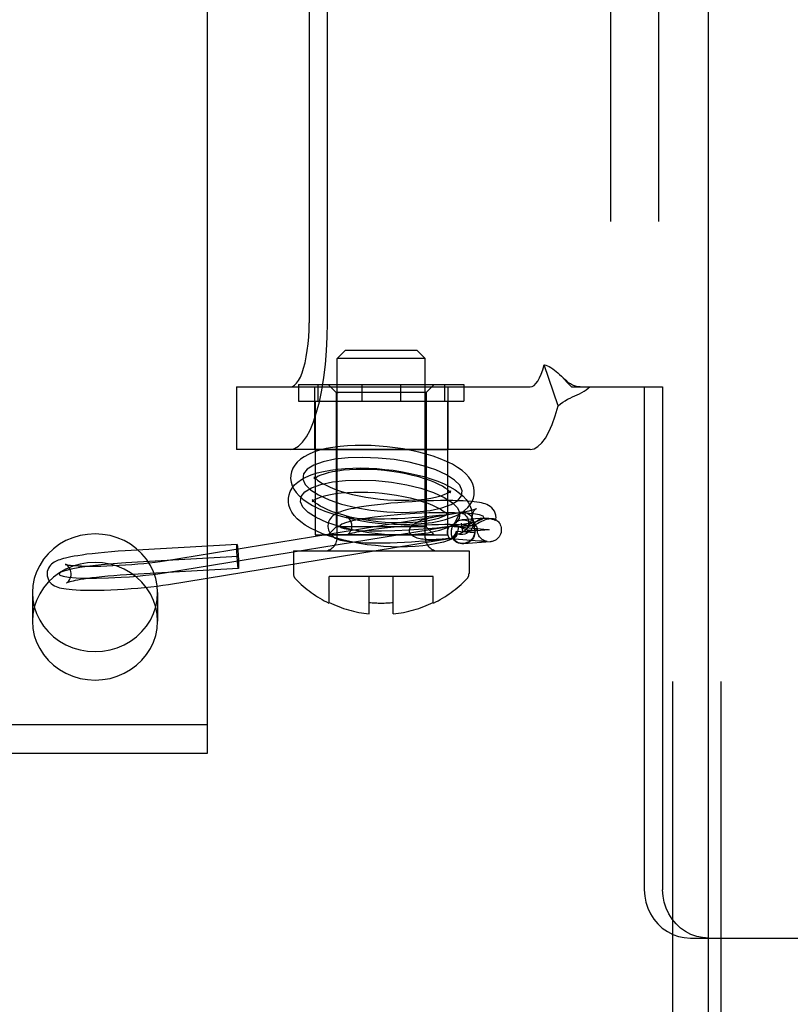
# Model space of a CAD drawing. Header units: inches. Extents: x 0 to 224, y 0 to 145.
# Tile 9 of 62: x 53.808 to 54.769, y 53.753 to 54.98. Entities that reach past the tile are written whole.
import ezdxf

# ---------------------------------------------------------------- set-up
doc = ezdxf.new("R2010")
doc.units = ezdxf.units.IN
doc.header["$LTSCALE"] = 12.302632
doc.header["$MEASUREMENT"] = 0
doc.linetypes.add('HIDDEN', pattern=[0.2, 0.1, -0.1])
doc.layers.get('0').update_dxf_attribs({"linetype": 'CONTINUOUS'})
for name, color, linetype in [('02___PRT_ALL_AXES', 7, 'CONTINUOUS'), ('03___PRT_ALL_CURVES', 7, 'CONTINUOUS'), ('06___PRT_ALL_SURFS', 7, 'CONTINUOUS'), ('DEFAULT_2', 8, 'HIDDEN')]:
    doc.layers.add(name, color=color, linetype=linetype)

msp = doc.modelspace()

# ---------------------------------------------------------------- linework, layer by layer
at = {"color": 3, "linetype": 'Continuous'}
msp.add_line((54.6668, 23.4377), (54.6668, 85.7297), dxfattribs=at)
at = {"layer": '02___PRT_ALL_AXES', "color": 8, "linetype": 'HIDDEN'}
for p, q in [((54.6223, 52.9247), (54.6223, 55.9927)), ((54.6823, 52.9247), (54.6823, 55.9927)), ((54.1755, 54.5222), (54.1755, 54.4442)), ((54.1755, 54.5222), (54.3414, 54.5222)), ((54.3415, 54.5222), (54.3415, 54.4442)), ((54.176, 54.5042), (54.176, 54.3377)), ((54.341, 54.5042), (54.341, 54.3377)), ((54.1755, 54.4442), (54.3414, 54.4442)), ((54.176, 54.3377), (54.341, 54.3377)), ((53.8238, 54.2657), (53.8238, 54.2301)), ((53.9798, 54.2657), (53.9798, 54.2301))]:
    msp.add_line(p, q, dxfattribs=at)
for points in [[(53.9798, 54.2657), (53.9792, 54.2746), (53.9775, 54.2832), (53.9747, 54.2916), (53.9708, 54.2997), (53.9659, 54.3073), (53.9601, 54.3143), (53.9535, 54.3205), (53.9461, 54.326), (53.938, 54.3306), (53.9294, 54.3342), (53.9204, 54.3368), (53.9112, 54.3384), (53.9018, 54.3389), (53.8924, 54.3384), (53.8831, 54.3368), (53.8741, 54.3342), (53.8655, 54.3306), (53.8574, 54.326), (53.85, 54.3205), (53.8434, 54.3143), (53.8376, 54.3073), (53.8327, 54.2997), (53.8288, 54.2916), (53.826, 54.2832), (53.8243, 54.2746), (53.8238, 54.2657)], [(53.9798, 54.2301), (53.9792, 54.239), (53.9775, 54.2476), (53.9747, 54.2561), (53.9708, 54.2641), (53.9659, 54.2717), (53.9601, 54.2787), (53.9535, 54.2849), (53.9461, 54.2904), (53.938, 54.295), (53.9294, 54.2986), (53.9204, 54.3012), (53.9112, 54.3028), (53.9018, 54.3034), (53.8924, 54.3028), (53.8831, 54.3012), (53.8741, 54.2986), (53.8655, 54.295), (53.8574, 54.2904), (53.85, 54.2849), (53.8434, 54.2787), (53.8376, 54.2717), (53.8327, 54.2641), (53.8288, 54.2561), (53.826, 54.2476), (53.8243, 54.239), (53.8238, 54.2301)], [(53.8238, 54.2657), (53.8243, 54.2568), (53.826, 54.2481), (53.8288, 54.2397), (53.8327, 54.2316), (53.8376, 54.224), (53.8434, 54.2171), (53.85, 54.2108), (53.8574, 54.2053), (53.8655, 54.2008), (53.8741, 54.1971), (53.8831, 54.1945), (53.8924, 54.1929), (53.9018, 54.1924), (53.9112, 54.1929), (53.9204, 54.1945), (53.9294, 54.1971), (53.938, 54.2008), (53.9461, 54.2053), (53.9535, 54.2108), (53.9601, 54.2171), (53.9659, 54.224), (53.9708, 54.2316), (53.9747, 54.2397), (53.9775, 54.2481), (53.9792, 54.2568), (53.9798, 54.2657)], [(53.8238, 54.2301), (53.8243, 54.2212), (53.826, 54.2125), (53.8288, 54.2041), (53.8327, 54.196), (53.8376, 54.1885), (53.8434, 54.1815), (53.85, 54.1752), (53.8574, 54.1698), (53.8655, 54.1652), (53.8741, 54.1616), (53.8831, 54.1589), (53.8924, 54.1573), (53.9018, 54.1568), (53.9112, 54.1573), (53.9204, 54.1589), (53.9294, 54.1616), (53.938, 54.1652), (53.9461, 54.1698), (53.9535, 54.1752), (53.9601, 54.1815), (53.9659, 54.1885), (53.9708, 54.196), (53.9747, 54.2041), (53.9775, 54.2125), (53.9792, 54.2212), (53.9798, 54.2301)]]:
    msp.add_lwpolyline(points, dxfattribs=at)
at = {"layer": '03___PRT_ALL_CURVES', "color": 8, "linetype": 'HIDDEN'}
for p, q in [((53.9909, 54.2907), (54.3577, 54.3506)), ((54.3603, 54.3415), (54.3586, 54.3522)), ((54.3932, 54.3441), (54.3603, 54.3415)), ((54.0796, 54.3108), (53.94, 54.3029))]:
    msp.add_line(p, q, dxfattribs=at)
for points in [[(54.2548, 54.4335), (54.2356, 54.4343), (54.2174, 54.4338), (54.2007, 54.432), (54.1861, 54.4289), (54.1746, 54.4247), (54.1663, 54.4196), (54.1616, 54.4138), (54.1607, 54.4073), (54.1636, 54.4006), (54.1702, 54.394), (54.1802, 54.3875), (54.1936, 54.3815), (54.2092, 54.3762), (54.2268, 54.3719), (54.2456, 54.3687), (54.2654, 54.3666)], [(54.2654, 54.3666), (54.2846, 54.3658), (54.3029, 54.3663), (54.3195, 54.3682), (54.3341, 54.3713), (54.3457, 54.3754), (54.3539, 54.3805), (54.3586, 54.3863), (54.3595, 54.3928), (54.3566, 54.3995), (54.35, 54.4061), (54.34, 54.4126), (54.3267, 54.4186), (54.311, 54.4239), (54.2934, 54.4282), (54.2746, 54.4315), (54.2548, 54.4335)], [(54.2625, 54.3384), (54.2431, 54.3404), (54.2242, 54.3437), (54.2066, 54.348), (54.1907, 54.3533), (54.1776, 54.3593), (54.1675, 54.3657), (54.1609, 54.3723), (54.1578, 54.3791), (54.1587, 54.3855), (54.1633, 54.3913), (54.1715, 54.3964), (54.1832, 54.4007), (54.1976, 54.4037), (54.2142, 54.4056), (54.2324, 54.4061), (54.252, 54.4054)], [(54.252, 54.4054), (54.2714, 54.4033), (54.2903, 54.4001), (54.3079, 54.3958), (54.3238, 54.3904), (54.3369, 54.3845), (54.347, 54.3781), (54.3537, 54.3714), (54.3567, 54.3646), (54.3558, 54.3583), (54.3512, 54.3524), (54.343, 54.3473), (54.3313, 54.3431), (54.3169, 54.34), (54.3003, 54.3382), (54.2821, 54.3376), (54.2625, 54.3384)], [(54.3866, 54.3592), (54.3856, 54.3611), (54.3812, 54.3627), (54.3736, 54.364), (54.3629, 54.3649), (54.3498, 54.3654), (54.3347, 54.3654), (54.3181, 54.3651), (54.3005, 54.3642), (54.2829, 54.3631), (54.266, 54.3615), (54.2502, 54.3597), (54.2359, 54.3577), (54.2243, 54.3555), (54.2154, 54.3533), (54.2096, 54.3511), (54.2071, 54.349)], [(54.2071, 54.349), (54.2081, 54.3471), (54.2125, 54.3455), (54.2201, 54.3443), (54.2308, 54.3433), (54.2439, 54.3429), (54.259, 54.3428), (54.2755, 54.3432), (54.2932, 54.344), (54.3107, 54.3452), (54.3277, 54.3467), (54.3435, 54.3485), (54.3577, 54.3506), (54.3694, 54.3527), (54.3783, 54.355), (54.3841, 54.3571), (54.3866, 54.3592)], [(54.3448, 54.3485), (54.3824, 54.3453), (54.3866, 54.3449), (54.3899, 54.3446), (54.3921, 54.3444), (54.3932, 54.3442), (54.3932, 54.3441)], [(53.94, 54.3029), (53.9244, 54.3018), (53.9094, 54.3004), (53.8951, 54.2988), (53.8826, 54.297), (53.8721, 54.2951), (53.8642, 54.2931), (53.8591, 54.2911), (53.857, 54.2893), (53.8579, 54.2876), (53.862, 54.2862), (53.8688, 54.2851), (53.8783, 54.2843), (53.8902, 54.2838), (53.9037, 54.2838), (53.9187, 54.2842), (53.9343, 54.2849)], [(53.9343, 54.2849), (53.9446, 54.2856), (53.9548, 54.2864), (53.9646, 54.2873), (53.974, 54.2884), (53.9828, 54.2895), (53.9909, 54.2907)]]:
    msp.add_lwpolyline(points, dxfattribs=at)
at = {"layer": '06___PRT_ALL_SURFS', "color": 8, "linetype": 'HIDDEN'}
for p, q in [((54.1552, 54.5252), (54.1552, 54.5042)), ((54.1552, 54.5252), (54.3617, 54.5252)), ((54.1795, 54.5252), (54.1795, 54.5042)), ((54.2342, 54.5252), (54.2342, 54.5042)), ((54.2827, 54.5252), (54.2827, 54.5042)), ((54.3374, 54.5252), (54.3374, 54.5042)), ((54.3617, 54.5252), (54.3617, 54.5042)), ((54.1552, 54.5042), (54.3617, 54.5042))]:
    msp.add_line(p, q, dxfattribs=at)
at = {"layer": 'DEFAULT_2', "color": 8, "linetype": 'HIDDEN'}
for p, q in [((54.6223, 52.9247), (54.6223, 55.9927)), ((54.6823, 52.9247), (54.6823, 55.9927)), ((54.5443, 55.9587), (54.5443, 52.9587)), ((54.6043, 55.9587), (54.6043, 52.9587)), ((54.1687, 55.0262), (54.1687, 54.6022)), ((54.1915, 54.6022), (54.1915, 55.0262)), ((54.0418, 54.0656), (54.0418, 55.0053)), ((54.2135, 54.5677), (54.2035, 54.5577)), ((54.3035, 54.5677), (54.2135, 54.5677)), ((54.3035, 54.5677), (54.3135, 54.5577)), ((54.2035, 54.3342), (54.2035, 54.5577)), ((54.3135, 54.5577), (54.2035, 54.5577)), ((54.3135, 54.3342), (54.3135, 54.5577)), ((54.479, 54.4984), (54.4618, 54.5497)), ((54.4848, 54.5337), (54.4854, 54.5331)), ((54.4854, 54.5331), (54.492, 54.5262)), ((54.0783, 54.5222), (54.0783, 54.4442)), ((54.0783, 54.5222), (54.4441, 54.5222)), ((54.2025, 54.5152), (54.1925, 54.5252)), ((54.1925, 54.5252), (54.3245, 54.5252)), ((54.3145, 54.5152), (54.3245, 54.5252)), ((54.4959, 54.5222), (54.5866, 54.5222)), ((54.5866, 54.5222), (54.5866, 53.8952)), ((54.5866, 54.5222), (54.6094, 54.5222)), ((54.6094, 54.5222), (54.6094, 53.8952)), ((54.2025, 54.5152), (54.2025, 54.3477)), ((54.3145, 54.5152), (54.2025, 54.5152)), ((54.2025, 54.5152), (54.2049, 54.5152)), ((54.3145, 54.5152), (54.312, 54.5152)), ((54.3145, 54.5152), (54.3145, 54.3477)), ((54.4441, 54.4442), (54.0783, 54.4442)), ((54.176, 54.4081), (54.1752, 54.4073)), ((54.3443, 54.392), (54.345, 54.3928)), ((53.9885, 54.3055), (54.3347, 54.362)), ((54.3347, 54.362), (54.3568, 54.3655)), ((54.3535, 54.3595), (54.3517, 54.3558)), ((54.3872, 54.3587), (54.3593, 54.3564)), ((54.2025, 54.3477), (54.1925, 54.3377)), ((54.2049, 54.3477), (54.2025, 54.3477)), ((54.3145, 54.3477), (54.2025, 54.3477)), ((54.312, 54.3477), (54.3145, 54.3477)), ((54.3145, 54.3477), (54.3245, 54.3377)), ((54.3679, 54.3484), (54.3549, 54.3479)), ((54.3751, 54.344), (54.3734, 54.3546)), ((54.3783, 54.3459), (54.378, 54.347)), ((54.3783, 54.3459), (54.3784, 54.3453)), ((54.4013, 54.3565), (54.4013, 54.3567)), ((53.9933, 54.2759), (54.3462, 54.3335)), ((54.3245, 54.3377), (54.1925, 54.3377)), ((54.344, 54.3335), (54.3386, 54.3328)), ((54.344, 54.3335), (54.3445, 54.3334)), ((54.3445, 54.3334), (54.3812, 54.3304)), ((54.3752, 54.3404), (54.3522, 54.3421)), ((54.0788, 54.3258), (53.9391, 54.3178)), ((54.3944, 54.3292), (54.3615, 54.3265)), ((54.3812, 54.3304), (54.3848, 54.3301)), ((54.3848, 54.3301), (54.3873, 54.3298)), ((54.3873, 54.3298), (54.3885, 54.3297)), ((54.149, 54.3177), (54.149, 54.2897)), ((54.149, 54.3177), (54.368, 54.3177)), ((54.368, 54.3177), (54.368, 54.2897)), ((54.0805, 54.2958), (53.9409, 54.2879)), ((54.1935, 54.2527), (54.1935, 54.2858)), ((54.3235, 54.2858), (54.1935, 54.2858)), ((54.2435, 54.2392), (54.2435, 54.2858)), ((54.2735, 54.2392), (54.2735, 54.2858)), ((54.3235, 54.2527), (54.3235, 54.2858)), ((53.4168, 54.1012), (54.0418, 54.1012)), ((53.4168, 54.0656), (54.0418, 54.0656)), ((54.644, 53.8352), (54.8113, 53.8352))]:
    msp.add_line(p, q, dxfattribs=at)
for points in [[(54.1453, 54.4442), (54.1505, 54.4452), (54.1556, 54.4482), (54.1605, 54.4531), (54.1653, 54.4599), (54.1699, 54.4684), (54.1741, 54.4787), (54.1779, 54.4905), (54.1814, 54.5037), (54.1844, 54.5182), (54.1869, 54.5337), (54.1889, 54.55), (54.1903, 54.5671), (54.1912, 54.5844), (54.1915, 54.6022)], [(54.1453, 54.5222), (54.1479, 54.5227), (54.1505, 54.5242), (54.153, 54.5267), (54.1554, 54.5301), (54.1577, 54.5345), (54.1599, 54.5397), (54.1618, 54.5456), (54.1636, 54.5523), (54.1651, 54.5596), (54.1664, 54.5675), (54.1674, 54.5758), (54.1681, 54.5844), (54.1685, 54.5932), (54.1687, 54.6022)], [(54.4441, 54.5222), (54.4466, 54.5227), (54.4491, 54.524), (54.4515, 54.5263), (54.4538, 54.5294), (54.456, 54.5333), (54.4581, 54.5381), (54.46, 54.5435), (54.4618, 54.5497)], [(54.4618, 54.5497), (54.4639, 54.5491), (54.466, 54.5483), (54.4681, 54.5474), (54.4702, 54.5462), (54.4725, 54.5447), (54.4747, 54.5431), (54.4768, 54.5414), (54.4789, 54.5396), (54.481, 54.5376), (54.4832, 54.5354), (54.4848, 54.5337)], [(54.5067, 54.5222), (54.505, 54.5223), (54.5022, 54.5227), (54.4995, 54.5235), (54.497, 54.5245), (54.4946, 54.5258), (54.4921, 54.5274), (54.4898, 54.5292), (54.4874, 54.5312), (54.4848, 54.5337)], [(54.479, 54.4984), (54.4819, 54.5009), (54.4849, 54.503), (54.488, 54.5049), (54.491, 54.5067), (54.494, 54.5082), (54.497, 54.5096), (54.4999, 54.5109), (54.5027, 54.5123), (54.5056, 54.5137), (54.5086, 54.5153), (54.5114, 54.517), (54.5141, 54.5187), (54.5166, 54.5205), (54.5187, 54.5222)], [(54.492, 54.5262), (54.494, 54.5241), (54.4959, 54.5222)], [(54.4441, 54.4442), (54.4491, 54.4451), (54.4539, 54.4478), (54.4587, 54.4523), (54.4633, 54.4584), (54.4676, 54.4662), (54.4717, 54.4755), (54.4755, 54.4863), (54.479, 54.4984)], [(54.2559, 54.4485), (54.2459, 54.4491), (54.2359, 54.4493), (54.2261, 54.4492), (54.2165, 54.4488), (54.2073, 54.4479), (54.1984, 54.4468), (54.1897, 54.4452), (54.1817, 54.4432), (54.1743, 54.4408), (54.1679, 54.4381), (54.1624, 54.4352), (54.1577, 54.432), (54.1538, 54.4284), (54.1507, 54.4247), (54.1483, 54.4207), (54.1467, 54.4165), (54.1458, 54.4123), (54.1457, 54.4117)], [(54.3745, 54.3884), (54.3746, 54.3922), (54.3741, 54.3967), (54.3727, 54.4011), (54.3706, 54.4055), (54.3677, 54.4097), (54.364, 54.4138), (54.3594, 54.4178), (54.3538, 54.4218), (54.3473, 54.4257), (54.34, 54.4293), (54.3319, 54.4327), (54.3235, 54.4357), (54.3146, 54.4384), (54.3054, 54.4409), (54.2958, 54.443), (54.2861, 54.4449), (54.2761, 54.4464), (54.266, 54.4476), (54.2559, 54.4485)], [(54.1428, 54.3835), (54.1436, 54.3877), (54.1452, 54.3919), (54.1475, 54.396), (54.1506, 54.3999), (54.1545, 54.4035), (54.1591, 54.4067), (54.1646, 54.4097), (54.1711, 54.4125), (54.1785, 54.4149), (54.1866, 54.4169), (54.1953, 54.4185), (54.2043, 54.4197), (54.2136, 54.4206), (54.2232, 54.421), (54.233, 54.4211), (54.243, 54.4209), (54.2531, 54.4203)], [(54.2538, 54.4186), (54.2448, 54.4191), (54.2359, 54.4193), (54.2274, 54.4192), (54.2192, 54.4189), (54.2115, 54.4182), (54.2044, 54.4173), (54.1979, 54.4162), (54.1922, 54.415), (54.1873, 54.4136), (54.1833, 54.4121), (54.1801, 54.4107), (54.1778, 54.4094), (54.1762, 54.4083), (54.176, 54.4081)], [(54.2531, 54.4203), (54.2632, 54.4194), (54.2733, 54.4182), (54.2832, 54.4167), (54.293, 54.4148), (54.3025, 54.4127), (54.3117, 54.4103), (54.3206, 54.4075), (54.329, 54.4045), (54.337, 54.4012), (54.3443, 54.3975), (54.3508, 54.3937), (54.3563, 54.3898), (54.3608, 54.3859), (54.3645, 54.3819), (54.3675, 54.3777), (54.3696, 54.3734), (54.371, 54.3691), (54.3717, 54.3647), (54.3717, 54.3603)], [(54.1457, 54.4117), (54.1456, 54.4079), (54.1462, 54.4035), (54.1475, 54.399), (54.1497, 54.3947), (54.1526, 54.3904), (54.1563, 54.3863), (54.1608, 54.3823), (54.1664, 54.3783), (54.1729, 54.3745), (54.1803, 54.3708), (54.1883, 54.3674), (54.1968, 54.3644), (54.2056, 54.3617), (54.2149, 54.3592), (54.2244, 54.3571), (54.2342, 54.3553), (54.2441, 54.3537), (54.2542, 54.3525), (54.2643, 54.3516)], [(54.1752, 54.4074), (54.1753, 54.4076), (54.1755, 54.4086)], [(54.1755, 54.4086), (54.1755, 54.4095), (54.1755, 54.41)], [(54.1755, 54.41), (54.1756, 54.4098), (54.1761, 54.4089), (54.1773, 54.4076), (54.1793, 54.406), (54.1819, 54.404), (54.1855, 54.4018), (54.1898, 54.3995), (54.195, 54.3971), (54.2009, 54.3947), (54.2076, 54.3924), (54.2148, 54.3902), (54.2227, 54.3882), (54.2309, 54.3864), (54.2395, 54.3848), (54.2484, 54.3834), (54.2574, 54.3823), (54.2665, 54.3815)], [(54.3448, 54.3902), (54.3447, 54.3903), (54.3441, 54.3912), (54.3429, 54.3925), (54.341, 54.3942), (54.3383, 54.3961), (54.3348, 54.3983), (54.3304, 54.4006), (54.3252, 54.403), (54.3193, 54.4054), (54.3127, 54.4077), (54.3054, 54.4099), (54.2976, 54.4119), (54.2893, 54.4137), (54.2807, 54.4153), (54.2718, 54.4167), (54.2628, 54.4178), (54.2538, 54.4186)], [(54.2614, 54.3234), (54.2513, 54.3243), (54.2412, 54.3255), (54.2313, 54.3271), (54.2215, 54.3289), (54.212, 54.3311), (54.2028, 54.3335), (54.1939, 54.3362), (54.1855, 54.3392), (54.1775, 54.3426), (54.1702, 54.3462), (54.1637, 54.35), (54.1582, 54.3539), (54.1537, 54.3579), (54.15, 54.3619), (54.147, 54.366), (54.1449, 54.3703), (54.1435, 54.3746), (54.1428, 54.379), (54.1428, 54.3835)], [(54.1727, 54.3804), (54.1725, 54.3795), (54.1723, 54.3792), (54.1726, 54.3794), (54.1735, 54.3802), (54.175, 54.3813), (54.1774, 54.3826), (54.1806, 54.384), (54.1847, 54.3854), (54.1896, 54.3868), (54.1952, 54.3881), (54.2017, 54.3892), (54.2088, 54.3901), (54.2164, 54.3907), (54.2246, 54.3911), (54.2331, 54.3911), (54.2419, 54.3909), (54.2509, 54.3904)], [(54.2509, 54.3904), (54.2599, 54.3896), (54.2689, 54.3885), (54.2778, 54.3872), (54.2864, 54.3856), (54.2947, 54.3837), (54.3025, 54.3817), (54.3098, 54.3795), (54.3165, 54.3772), (54.3225, 54.3748), (54.3276, 54.3724), (54.332, 54.3701), (54.3355, 54.3679), (54.3382, 54.3659), (54.3401, 54.3642), (54.3412, 54.3629), (54.3414, 54.3628)], [(54.2643, 54.3516), (54.2744, 54.351), (54.2843, 54.3508), (54.2941, 54.3509), (54.3037, 54.3514), (54.3129, 54.3522), (54.3219, 54.3533), (54.3305, 54.3549), (54.3385, 54.3569), (54.3459, 54.3593), (54.3524, 54.362), (54.3578, 54.3649), (54.3625, 54.3682), (54.3664, 54.3717), (54.3695, 54.3754), (54.3719, 54.3794), (54.3735, 54.3836), (54.3745, 54.3878), (54.3745, 54.3884)], [(54.2665, 54.3815), (54.2755, 54.381), (54.2843, 54.3808), (54.2928, 54.3809), (54.301, 54.3812), (54.3087, 54.3819), (54.3158, 54.3828), (54.3223, 54.3839), (54.328, 54.3851), (54.3329, 54.3865), (54.3369, 54.388), (54.3401, 54.3894), (54.3424, 54.3907), (54.344, 54.3918), (54.3443, 54.392)], [(54.345, 54.3928), (54.3449, 54.3925), (54.3447, 54.3915)], [(54.3447, 54.3915), (54.3447, 54.3906), (54.3448, 54.3902)], [(54.1731, 54.381), (54.1727, 54.3816), (54.1726, 54.3818), (54.1727, 54.3814), (54.1727, 54.3805)], [(54.2636, 54.3533), (54.2546, 54.3541), (54.2456, 54.3552), (54.2367, 54.3566), (54.2281, 54.3582), (54.2198, 54.36), (54.212, 54.3621), (54.2047, 54.3643), (54.198, 54.3666), (54.192, 54.369), (54.1869, 54.3713), (54.1825, 54.3737), (54.179, 54.3759), (54.1763, 54.3778), (54.1744, 54.3795), (54.1733, 54.3808), (54.1731, 54.381)], [(54.4016, 54.3606), (54.4015, 54.3622), (54.4008, 54.3649), (54.3997, 54.3673), (54.3983, 54.3695), (54.3965, 54.3715), (54.3945, 54.3732), (54.3924, 54.3745), (54.3903, 54.3755), (54.3882, 54.3763), (54.386, 54.377), (54.3836, 54.3776), (54.3809, 54.3781), (54.3779, 54.3786), (54.3745, 54.379), (54.3705, 54.3794), (54.366, 54.3797), (54.3609, 54.38), (54.3549, 54.3803), (54.348, 54.3804), (54.3404, 54.3805), (54.3323, 54.3804), (54.3238, 54.3802), (54.3151, 54.38), (54.3062, 54.3796), (54.2972, 54.3791), (54.2883, 54.3785), (54.2793, 54.3778), (54.2706, 54.3771), (54.262, 54.3762), (54.2538, 54.3753), (54.2464, 54.3744), (54.2398, 54.3734), (54.234, 54.3726), (54.2289, 54.3717), (54.2244, 54.3708), (54.2205, 54.37), (54.217, 54.3693), (54.214, 54.3685), (54.2113, 54.3677), (54.2089, 54.367), (54.2068, 54.3662), (54.2049, 54.3655), (54.203, 54.3646), (54.2013, 54.3637), (54.1997, 54.3626), (54.1981, 54.3614), (54.1965, 54.3599), (54.1951, 54.3582), (54.1939, 54.3563), (54.193, 54.3541)], [(54.2153, 54.3603), (54.2152, 54.3603), (54.215, 54.3604), (54.2152, 54.3603), (54.2159, 54.3601), (54.2169, 54.3599), (54.2183, 54.3597), (54.2201, 54.3594), (54.2224, 54.3591), (54.2252, 54.3588), (54.2285, 54.3585), (54.2324, 54.3583), (54.2369, 54.3581), (54.2422, 54.3579), (54.2482, 54.3578), (54.2551, 54.3578), (54.2627, 54.3579), (54.2709, 54.358), (54.2793, 54.3583), (54.2879, 54.3587), (54.2966, 54.3592), (54.3053, 54.3598), (54.3139, 54.3605), (54.3223, 54.3613), (54.3302, 54.3621), (54.3374, 54.3629), (54.3438, 54.3637), (54.3494, 54.3645), (54.3544, 54.3652), (54.3587, 54.366), (54.3624, 54.3666), (54.3657, 54.3673), (54.3684, 54.3679), (54.3707, 54.3684), (54.3727, 54.3689), (54.3742, 54.3694), (54.3754, 54.3698), (54.3763, 54.3701), (54.3766, 54.3702)], [(54.3766, 54.3702), (54.3769, 54.3703), (54.3772, 54.3705), (54.3772, 54.3705), (54.3769, 54.3703), (54.3764, 54.3699), (54.3758, 54.3694), (54.375, 54.3686), (54.3741, 54.3675), (54.3732, 54.3661), (54.3725, 54.3643)], [(54.222, 54.3495), (54.2217, 54.3512), (54.221, 54.3537), (54.2201, 54.3557), (54.2189, 54.3573), (54.2176, 54.3586), (54.2165, 54.3596), (54.2157, 54.3601), (54.2153, 54.3603)], [(54.3418, 54.3633), (54.3421, 54.3643), (54.3422, 54.3646), (54.3419, 54.3643), (54.3411, 54.3635), (54.3395, 54.3624), (54.3371, 54.3611), (54.3339, 54.3597), (54.3298, 54.3583), (54.325, 54.3569), (54.3193, 54.3557), (54.3128, 54.3546), (54.3057, 54.3537), (54.2981, 54.3531), (54.2899, 54.3527), (54.2814, 54.3526), (54.2726, 54.3528), (54.2636, 54.3533)], [(54.2937, 54.3424), (54.2937, 54.3435), (54.2939, 54.3446), (54.2943, 54.3457), (54.295, 54.3468), (54.2958, 54.3479), (54.2967, 54.3489), (54.2979, 54.35), (54.2992, 54.351), (54.3006, 54.352), (54.3022, 54.3529), (54.304, 54.3538), (54.3058, 54.3547), (54.3078, 54.3555), (54.3098, 54.3563), (54.312, 54.357), (54.3142, 54.3577), (54.3165, 54.3583), (54.3188, 54.3589), (54.3212, 54.3595), (54.3236, 54.36), (54.326, 54.3605), (54.3284, 54.3609), (54.3309, 54.3614), (54.3333, 54.3618)], [(54.3414, 54.3628), (54.3418, 54.3621), (54.3419, 54.362), (54.3418, 54.3624), (54.3418, 54.3633)], [(54.3566, 54.3662), (54.3562, 54.3651), (54.3557, 54.364), (54.3552, 54.3629), (54.3547, 54.3618), (54.3541, 54.3606), (54.3535, 54.3595)], [(54.3566, 54.3662), (54.3589, 54.3664), (54.3611, 54.3662), (54.3633, 54.3658), (54.3653, 54.365), (54.3673, 54.3639), (54.369, 54.3626), (54.3705, 54.3611), (54.3717, 54.3593), (54.3727, 54.3574), (54.3733, 54.3554), (54.3734, 54.3546)], [(54.3566, 54.3662), (54.3587, 54.3655), (54.3605, 54.3645), (54.3622, 54.3634), (54.3637, 54.362), (54.365, 54.3605), (54.366, 54.3589), (54.3668, 54.3572), (54.3673, 54.3554), (54.3675, 54.3535), (54.3674, 54.3516)], [(54.3717, 54.3603), (54.3709, 54.3561), (54.3693, 54.3518), (54.367, 54.3478), (54.3637, 54.3437)], [(54.3725, 54.3643), (54.3719, 54.362), (54.3717, 54.3596), (54.3717, 54.3588)], [(54.3717, 54.3588), (54.3719, 54.357), (54.3726, 54.3546), (54.3736, 54.3525), (54.3749, 54.3508), (54.3761, 54.3495), (54.3772, 54.3486)], [(54.3751, 54.3486), (54.375, 54.3487), (54.3749, 54.3487), (54.3748, 54.3488), (54.3747, 54.3489), (54.3746, 54.3491), (54.3746, 54.3493), (54.3745, 54.3495), (54.3745, 54.3497), (54.3746, 54.35), (54.3746, 54.3503), (54.3747, 54.3506), (54.3748, 54.351), (54.375, 54.3514), (54.3752, 54.3518), (54.3754, 54.3523), (54.3758, 54.3529), (54.3762, 54.3534), (54.3767, 54.354), (54.3772, 54.3545), (54.3778, 54.355), (54.3784, 54.3555), (54.3791, 54.356), (54.3798, 54.3564), (54.3805, 54.3568), (54.3812, 54.3572), (54.382, 54.3575), (54.3827, 54.3578), (54.3835, 54.358), (54.3842, 54.3582), (54.385, 54.3584), (54.3858, 54.3585), (54.3866, 54.3586), (54.3872, 54.3587)], [(54.3986, 54.3576), (54.3978, 54.3577), (54.3969, 54.3577), (54.3959, 54.3577), (54.3948, 54.3577), (54.3936, 54.3576), (54.3923, 54.3574), (54.3909, 54.3572), (54.3893, 54.3568), (54.3875, 54.3562), (54.3855, 54.3554)], [(54.3872, 54.3587), (54.3874, 54.3587), (54.3882, 54.3587), (54.389, 54.3587), (54.3898, 54.3587), (54.3907, 54.3587), (54.3915, 54.3586), (54.3923, 54.3585), (54.3931, 54.3583), (54.3939, 54.3582), (54.3947, 54.358), (54.3955, 54.3578), (54.3962, 54.3576), (54.397, 54.3573), (54.3977, 54.3571)], [(54.4013, 54.3564), (54.4015, 54.3571), (54.4017, 54.3596), (54.4016, 54.3606)], [(54.193, 54.3541), (54.1923, 54.3515), (54.192, 54.3488), (54.192, 54.3476)], [(54.192, 54.3476), (54.1922, 54.3461), (54.1929, 54.3434), (54.1939, 54.3409), (54.1954, 54.3387), (54.1972, 54.3367), (54.1992, 54.3351), (54.2012, 54.3338), (54.2033, 54.3328), (54.2054, 54.332), (54.2077, 54.3313), (54.2101, 54.3307), (54.2128, 54.3302), (54.2158, 54.3297), (54.2192, 54.3293), (54.2231, 54.3289), (54.2276, 54.3285), (54.2328, 54.3282), (54.2387, 54.328), (54.2456, 54.3278), (54.2532, 54.3278), (54.2613, 54.3278), (54.2699, 54.328), (54.2786, 54.3283), (54.2875, 54.3287), (54.2964, 54.3292), (54.3054, 54.3297), (54.3143, 54.3304), (54.3231, 54.3312), (54.3317, 54.3321), (54.3386, 54.3328)], [(54.3751, 54.3486), (54.3734, 54.3489), (54.371, 54.3492), (54.3682, 54.3495), (54.3648, 54.3497), (54.3608, 54.35), (54.3562, 54.3502), (54.3509, 54.3504), (54.3447, 54.3505), (54.3378, 54.3505), (54.3301, 54.3504), (54.3218, 54.3502), (54.3134, 54.3499), (54.3047, 54.3495), (54.296, 54.349), (54.2873, 54.3484), (54.2787, 54.3477), (54.2704, 54.3469), (54.2626, 54.3461), (54.2555, 54.3453), (54.2492, 54.3445), (54.2437, 54.3437), (54.2388, 54.3429), (54.2346, 54.3422), (54.2309, 54.3415), (54.2278, 54.3409), (54.2251, 54.3403), (54.2228, 54.3398), (54.2209, 54.3393), (54.2194, 54.3388), (54.2182, 54.3385), (54.2173, 54.3381), (54.2171, 54.3381)], [(54.2212, 54.344), (54.2218, 54.3462), (54.222, 54.3486), (54.222, 54.3495)], [(54.344, 54.3335), (54.3438, 54.3337), (54.3434, 54.3341), (54.3429, 54.3347), (54.3424, 54.3357), (54.3419, 54.3368), (54.3415, 54.3382), (54.3413, 54.3396), (54.3412, 54.3411), (54.3412, 54.3426), (54.3415, 54.344), (54.3419, 54.3453), (54.3424, 54.3464), (54.343, 54.3474), (54.3438, 54.3482), (54.3447, 54.3488), (54.3457, 54.3492), (54.3468, 54.3495), (54.348, 54.3496), (54.3491, 54.3495), (54.3504, 54.3494), (54.3516, 54.3491), (54.3528, 54.3488), (54.3541, 54.3483), (54.3554, 54.3479), (54.3568, 54.3474)], [(54.3461, 54.3426), (54.3462, 54.3437), (54.3464, 54.3448), (54.3466, 54.3458), (54.3469, 54.3468), (54.3473, 54.3478), (54.3477, 54.3488), (54.3482, 54.3497), (54.3487, 54.3505), (54.3492, 54.3513), (54.3498, 54.3521)], [(54.3462, 54.3335), (54.3468, 54.3336), (54.3481, 54.3341), (54.3494, 54.3348), (54.3506, 54.3358), (54.3517, 54.3371), (54.3526, 54.3385), (54.3534, 54.3401), (54.3541, 54.3419), (54.3545, 54.3438), (54.3548, 54.3458), (54.3549, 54.3479)], [(54.3498, 54.3521), (54.351, 54.3531), (54.3523, 54.3541), (54.3537, 54.3549), (54.3552, 54.3555), (54.3568, 54.356), (54.3584, 54.3563), (54.3593, 54.3564)], [(54.3517, 54.3558), (54.3511, 54.3546), (54.3505, 54.3533), (54.3498, 54.3521)], [(54.3734, 54.3546), (54.3736, 54.3533), (54.3735, 54.3512), (54.3731, 54.3491), (54.3724, 54.347), (54.3714, 54.3451), (54.3701, 54.3434), (54.3685, 54.3418), (54.3667, 54.3405), (54.3648, 54.3395), (54.3627, 54.3387), (54.3605, 54.3383), (54.3582, 54.3381), (54.356, 54.3383), (54.3538, 54.3388)], [(54.3568, 54.3474), (54.3596, 54.3463), (54.3611, 54.3457), (54.3626, 54.3451), (54.3641, 54.3446), (54.3656, 54.3441), (54.3671, 54.3436)], [(54.3593, 54.3564), (54.36, 54.3565), (54.3616, 54.3565)], [(54.3616, 54.3565), (54.3635, 54.3562), (54.3654, 54.3557), (54.3672, 54.3549), (54.3689, 54.3539), (54.3704, 54.3527), (54.3718, 54.3513), (54.3729, 54.3497), (54.3739, 54.348), (54.3746, 54.3462), (54.375, 54.3443), (54.3751, 54.344)], [(54.3674, 54.3516), (54.3671, 54.3498), (54.3665, 54.348), (54.3657, 54.3463), (54.3646, 54.3447), (54.3637, 54.3437)], [(54.3855, 54.3554), (54.3834, 54.3542), (54.3811, 54.353), (54.3789, 54.3519), (54.3767, 54.3508), (54.3744, 54.3499), (54.3722, 54.3492), (54.37, 54.3487), (54.3679, 54.3484)], [(54.3772, 54.3486), (54.3771, 54.3487), (54.3769, 54.3488), (54.3767, 54.3488), (54.3765, 54.3488), (54.3762, 54.3488), (54.376, 54.3487), (54.3758, 54.3487), (54.3756, 54.3486), (54.3755, 54.3486), (54.3753, 54.3486), (54.3751, 54.3486)], [(54.378, 54.347), (54.3779, 54.3476), (54.3777, 54.3481), (54.3775, 54.3484), (54.3773, 54.3486), (54.3772, 54.3486)], [(54.4009, 54.3571), (54.401, 54.357), (54.4018, 54.3565), (54.4028, 54.3558), (54.4038, 54.3549), (54.4047, 54.3539), (54.4056, 54.3528), (54.4063, 54.3517), (54.407, 54.3503), (54.4076, 54.3487), (54.4081, 54.3469), (54.4083, 54.3449), (54.4083, 54.3429), (54.4079, 54.3407), (54.4073, 54.3386), (54.4065, 54.3369), (54.4055, 54.3353), (54.4043, 54.334), (54.4031, 54.3327), (54.4017, 54.3317), (54.4003, 54.3308), (54.3991, 54.3303), (54.398, 54.3299), (54.3969, 54.3296), (54.3959, 54.3294), (54.3951, 54.3292), (54.3944, 54.3292)], [(54.3977, 54.3571), (54.399, 54.3567), (54.3995, 54.3565), (54.4001, 54.3563), (54.4005, 54.3562), (54.4009, 54.3562), (54.4012, 54.3563), (54.4013, 54.3564), (54.4013, 54.3565)], [(54.4009, 54.3571), (54.4005, 54.3573), (54.4, 54.3574), (54.3994, 54.3575), (54.3986, 54.3576)], [(54.4013, 54.3567), (54.4012, 54.3569), (54.4009, 54.3571)], [(54.2171, 54.3381), (54.2167, 54.3379), (54.2164, 54.3378), (54.2165, 54.3378), (54.2167, 54.338), (54.2172, 54.3383), (54.2179, 54.3389), (54.2187, 54.3397), (54.2195, 54.3407), (54.2204, 54.3422), (54.2212, 54.344)], [(54.3498, 54.334), (54.3434, 54.3312), (54.336, 54.3288), (54.3279, 54.3268), (54.3192, 54.3252), (54.3103, 54.324), (54.301, 54.3232), (54.2914, 54.3227), (54.2815, 54.3226), (54.2715, 54.3228), (54.2614, 54.3234)], [(54.3369, 54.3326), (54.3344, 54.3324), (54.332, 54.3321), (54.3296, 54.332), (54.3272, 54.3318), (54.3247, 54.3317), (54.3223, 54.3316), (54.32, 54.3316), (54.3176, 54.3317), (54.3154, 54.3318), (54.3131, 54.3319), (54.311, 54.3322), (54.3089, 54.3325), (54.3069, 54.3329), (54.305, 54.3333), (54.3032, 54.3338), (54.3015, 54.3344), (54.3, 54.3351), (54.2986, 54.3358), (54.2974, 54.3366), (54.2963, 54.3374), (54.2954, 54.3383), (54.2947, 54.3393), (54.2942, 54.3403), (54.2938, 54.3413), (54.2937, 54.3424)], [(54.3445, 54.3334), (54.3454, 54.3334), (54.3462, 54.3335)], [(54.3461, 54.3399), (54.346, 54.3405), (54.346, 54.3412), (54.346, 54.3419), (54.3461, 54.3426)], [(54.3471, 54.3345), (54.3469, 54.3351), (54.3468, 54.3355), (54.3467, 54.3358), (54.3466, 54.3362), (54.3465, 54.3366), (54.3464, 54.3371), (54.3463, 54.3375), (54.3463, 54.3381), (54.3462, 54.3386), (54.3461, 54.3392), (54.3461, 54.3399)], [(54.3522, 54.3421), (54.3514, 54.3401), (54.3503, 54.3382), (54.3489, 54.3363), (54.3471, 54.3345)], [(54.3615, 54.3265), (54.3612, 54.3265), (54.3591, 54.3265), (54.357, 54.3269), (54.3549, 54.3275), (54.353, 54.3284), (54.3512, 54.3296), (54.3496, 54.331), (54.3482, 54.3327), (54.3471, 54.3345)], [(54.3476, 54.3338), (54.3483, 54.3345), (54.349, 54.3352), (54.3497, 54.336), (54.3502, 54.3367), (54.3508, 54.3376), (54.3512, 54.3384), (54.3516, 54.3393), (54.3519, 54.3402), (54.3521, 54.3411), (54.3522, 54.3421)], [(54.3476, 54.3338), (54.3489, 54.3321), (54.3506, 54.3306), (54.3525, 54.3293), (54.3545, 54.3283), (54.3568, 54.3277), (54.3591, 54.3274), (54.3614, 54.3274), (54.3637, 54.3278), (54.3659, 54.3285), (54.368, 54.3295), (54.3699, 54.3308), (54.3716, 54.3324), (54.373, 54.3342), (54.3741, 54.3361), (54.3748, 54.3382), (54.3752, 54.3404)], [(54.3476, 54.3338), (54.348, 54.3337), (54.3486, 54.3336), (54.3491, 54.3337), (54.3497, 54.3339), (54.3498, 54.334)], [(54.3498, 54.334), (54.3502, 54.3342), (54.3508, 54.3346), (54.3513, 54.3351), (54.3519, 54.3357), (54.3524, 54.3363), (54.3529, 54.3371), (54.3534, 54.3379), (54.3538, 54.3388)], [(54.3637, 54.3437), (54.3633, 54.3432), (54.3617, 54.3419), (54.3599, 54.3408), (54.358, 54.3399), (54.356, 54.3392), (54.3538, 54.3388)], [(54.3752, 54.3404), (54.3749, 54.3382), (54.3743, 54.3362), (54.3734, 54.3342), (54.3722, 54.3324), (54.3708, 54.3308), (54.3692, 54.3294), (54.3674, 54.3283), (54.3654, 54.3274), (54.3633, 54.3268), (54.3615, 54.3265)], [(54.3784, 54.3453), (54.3783, 54.3451), (54.378, 54.3444), (54.3773, 54.3439), (54.3763, 54.3435), (54.3751, 54.3432), (54.3737, 54.343), (54.3722, 54.3429), (54.3706, 54.343), (54.3689, 54.3432), (54.3671, 54.3436)], [(54.3751, 54.344), (54.3753, 54.3424), (54.3752, 54.3404)], [(54.3904, 54.3295), (54.3904, 54.3295), (54.3905, 54.3295), (54.3904, 54.3295), (54.3903, 54.3295), (54.3901, 54.3295), (54.3898, 54.3296), (54.3894, 54.3297), (54.3889, 54.3298), (54.3884, 54.33), (54.3877, 54.3303), (54.387, 54.3306), (54.3863, 54.3309), (54.3855, 54.3314), (54.3846, 54.332), (54.3836, 54.3328), (54.3827, 54.3336), (54.3819, 54.3344), (54.3812, 54.3354), (54.3804, 54.3365), (54.3797, 54.3379), (54.3791, 54.3396), (54.3786, 54.3412), (54.3784, 54.343), (54.3784, 54.345), (54.3784, 54.3453)], [(54.079, 54.3091), (54.0789, 54.3113), (54.0788, 54.3134), (54.0787, 54.3155), (54.0786, 54.3174), (54.0786, 54.3193), (54.0785, 54.321), (54.0785, 54.3224), (54.0785, 54.3237), (54.0786, 54.3246), (54.0786, 54.3253), (54.0787, 54.3257), (54.0788, 54.3258)], [(54.0788, 54.3258), (54.0788, 54.3258), (54.0789, 54.3256), (54.079, 54.3251), (54.0792, 54.3242), (54.0793, 54.3232), (54.0795, 54.3218), (54.0796, 54.3203), (54.0798, 54.3185), (54.0799, 54.3166), (54.0801, 54.3146), (54.0802, 54.3125)], [(54.3885, 54.3297), (54.3894, 54.3296), (54.3897, 54.3296), (54.39, 54.3295), (54.3902, 54.3295), (54.3904, 54.3295)], [(53.9391, 54.3178), (53.9306, 54.3173), (53.9221, 54.3167), (53.9137, 54.3159), (53.9057, 54.3151), (53.8982, 54.3143), (53.8914, 54.3135), (53.8855, 54.3126), (53.8803, 54.3118), (53.8757, 54.311), (53.8716, 54.3103), (53.8681, 54.3095), (53.865, 54.3088), (53.8623, 54.3081), (53.8599, 54.3074), (53.8577, 54.3067), (53.8558, 54.306), (53.854, 54.3053), (53.8523, 54.3045), (53.8506, 54.3036), (53.8491, 54.3025), (53.8475, 54.3012), (53.8461, 54.2998), (53.8448, 54.2982), (53.8438, 54.2964), (53.8428, 54.2943), (53.8422, 54.2919), (53.8419, 54.2894), (53.842, 54.288)], [(54.0805, 54.2958), (54.0804, 54.2958), (54.0803, 54.2961), (54.0802, 54.2966), (54.0801, 54.2974), (54.0799, 54.2985), (54.0798, 54.2998), (54.0796, 54.3014), (54.0795, 54.3031), (54.0793, 54.305), (54.0792, 54.307), (54.079, 54.3091)], [(54.0802, 54.3125), (54.0803, 54.3103), (54.0805, 54.3082), (54.0806, 54.3062), (54.0806, 54.3042), (54.0807, 54.3023), (54.0807, 54.3007), (54.0807, 54.2992), (54.0807, 54.298), (54.0807, 54.297), (54.0806, 54.2963), (54.0805, 54.2959), (54.0805, 54.2958)], [(53.8646, 54.301), (53.8646, 54.301), (53.8647, 54.301), (53.8653, 54.3008), (53.8662, 54.3006), (53.8674, 54.3004), (53.8691, 54.3001), (53.8713, 54.2999), (53.8739, 54.2996), (53.877, 54.2994), (53.8807, 54.2992), (53.8849, 54.299), (53.8899, 54.2989), (53.8956, 54.2988), (53.902, 54.2988), (53.909, 54.2989), (53.9165, 54.2991), (53.9241, 54.2994), (53.9319, 54.2998), (53.9398, 54.3003), (53.9475, 54.3008), (53.9552, 54.3015), (53.9627, 54.3022), (53.9698, 54.303), (53.9765, 54.3038), (53.9828, 54.3046), (53.9885, 54.3055)], [(53.8719, 54.2898), (53.8717, 54.2916), (53.8711, 54.2938), (53.8701, 54.2959), (53.8689, 54.2976), (53.8676, 54.299), (53.8664, 54.3), (53.8655, 54.3006), (53.8649, 54.3009), (53.8646, 54.301)], [(53.842, 54.288), (53.8421, 54.2867), (53.8427, 54.2842), (53.8436, 54.2817), (53.8451, 54.2794), (53.8469, 54.2773), (53.8489, 54.2756), (53.851, 54.2743), (53.8531, 54.2733), (53.8553, 54.2725), (53.8576, 54.2718), (53.86, 54.2713), (53.8627, 54.2708), (53.8658, 54.2703), (53.8694, 54.2699), (53.8734, 54.2696), (53.8782, 54.2693), (53.8836, 54.269), (53.89, 54.2688), (53.8971, 54.2688), (53.9048, 54.2688), (53.9129, 54.269), (53.9212, 54.2693), (53.9296, 54.2696), (53.9382, 54.2701), (53.9467, 54.2707), (53.9551, 54.2714), (53.9634, 54.2721), (53.9714, 54.273), (53.9791, 54.2739), (53.9864, 54.2749), (53.9933, 54.2759)], [(53.8661, 54.2778), (53.8661, 54.2779), (53.8664, 54.278), (53.8669, 54.2784), (53.8676, 54.2789), (53.8683, 54.2797), (53.8692, 54.2806), (53.87, 54.2818), (53.8707, 54.2832), (53.8713, 54.2849), (53.8718, 54.287), (53.8719, 54.2893), (53.8719, 54.2898)], [(53.9409, 54.2879), (53.933, 54.2874), (53.9252, 54.2868), (53.9175, 54.2862), (53.9103, 54.2855), (53.9036, 54.2847), (53.8976, 54.284), (53.8923, 54.2833), (53.8877, 54.2826), (53.8836, 54.282), (53.8801, 54.2813), (53.8771, 54.2808), (53.8744, 54.2802), (53.8722, 54.2797), (53.8704, 54.2792), (53.8689, 54.2788), (53.8678, 54.2785), (53.8669, 54.2782), (53.8664, 54.278), (53.8661, 54.2778), (53.8661, 54.2778)], [(54.5866, 53.8952), (54.5871, 53.8873), (54.5885, 53.8797), (54.591, 53.8723), (54.5943, 53.8652), (54.5984, 53.8587), (54.6034, 53.8528), (54.609, 53.8476), (54.6153, 53.8432), (54.622, 53.8398), (54.6291, 53.8373), (54.6364, 53.8357), (54.644, 53.8352)], [(54.6668, 53.8352), (54.6592, 53.8357), (54.6519, 53.8373), (54.6448, 53.8398), (54.6381, 53.8432), (54.6318, 53.8476), (54.6262, 53.8528), (54.6212, 53.8587), (54.6171, 53.8652), (54.6138, 53.8723), (54.6113, 53.8797), (54.6099, 53.8873), (54.6094, 53.8952)]]:
    msp.add_lwpolyline(points, dxfattribs=at)
for centre, radius, start, end in [((54.187, 54.3342), 0.0165, 270, 360), ((54.33, 54.3342), 0.0165, 180, 270), ((54.159, 54.2897), 0.01, 180, 224.2298), ((54.358, 54.2897), 0.01, 315.7702, 360), ((54.2585, 54.3866), 0.1489, 224.2298, 244.0267), ((54.2585, 54.3866), 0.1489, 295.9733, 315.7702), ((54.2585, 54.3866), 0.1481, 243.9672, 264.187), ((54.2585, 54.3866), 0.1339, 263.5689, 276.4311), ((54.2585, 54.3866), 0.1481, 275.813, 296.0328)]:
    msp.add_arc(centre, radius, start, end, dxfattribs=at)

doc.saveas('drawing.dxf')
